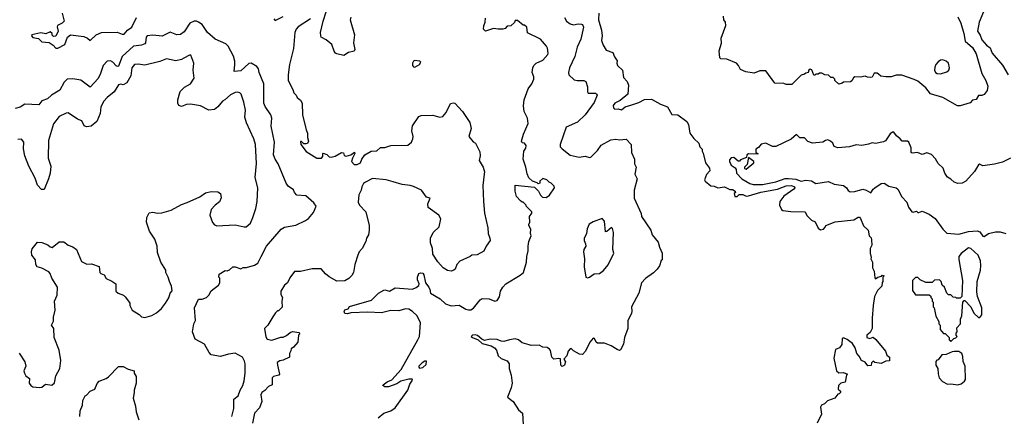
# Model space of a CAD drawing. Extents: x 2239805 to 2396427, y 665731 to 772158.
# Tile 22 of 256: x 2274130 to 2282742, y 690516 to 693987. Entities that reach past the tile are written whole.
import ezdxf

# ---------------------------------------------------------------- set-up
doc = ezdxf.new("R2010")
doc.units = 0

msp = doc.modelspace()

# ---------------------------------------------------------------- linework, layer by layer
at = {"layer": '0CON05XD'}
for points in [[(2274500, 694045), (2274517.5, 693975), (2274502.5, 693955), (2274460, 693935), (2274456.7, 693925), (2274467.5, 693885), (2274445, 693842.5), (2274425, 693840), (2274415, 693850), (2274412.5, 693865), (2274395, 693880), (2274358.3, 693861.7), (2274315, 693871.2), (2274237.5, 693855), (2274232.5, 693845), (2274245, 693830), (2274295, 693823.3), (2274325, 693793.3), (2274387.3, 693787.3), (2274423.3, 693765), (2274445, 693738.8), (2274463.9, 693736.1), (2274525, 693768.8), (2274549.2, 693835), (2274575, 693854), (2274690.5, 693840.5), (2274722.5, 693825), (2274745, 693803.3), (2274800, 693855), (2274845, 693873.3), (2274983.9, 693876.1), (2275025, 693860), (2275045, 693860), (2275074.2, 693895), (2275109.8, 693920.2), (2275151.2, 694005)], [(2276353.3, 693993.3), (2276365, 693980), (2276434.2, 694015.8)], [(2276673.3, 693995), (2276564.5, 693925.5), (2276548.6, 693905), (2276536.7, 693875), (2276525.6, 693735.6), (2276490.9, 693595), (2276478.5, 693505), (2276478.8, 693455), (2276518.8, 693375), (2276526.4, 693346.4), (2276547.3, 693327.3), (2276557.5, 693305), (2276585, 693282.5), (2276601.2, 693255), (2276603.8, 693155), (2276634.2, 693024.2), (2276646.7, 692995), (2276647.5, 692955), (2276656.7, 692925), (2276646.4, 692903.6), (2276635, 692900), (2276615, 692900), (2276595, 692920), (2276585, 692920), (2276590, 692895), (2276635, 692832.5), (2276730, 692775), (2276770, 692775), (2276781.7, 692788.3), (2276780, 692815), (2276785, 692820), (2276815, 692806.7), (2276837.5, 692787.5), (2276853.8, 692783.8), (2276887.9, 692792.1), (2276945, 692826), (2276963, 692823), (2276969.3, 692799.3), (2276985, 692791.2), (2277026.1, 692803.9), (2277057, 692827), (2277062.5, 692815), (2277040, 692775), (2277032.5, 692745), (2277055, 692720), (2277081.7, 692718.3), (2277110, 692735), (2277123, 692767), (2277150, 692805), (2277203.6, 692836.4), (2277255, 692840), (2277285, 692868.8), (2277325, 692869.2), (2277375, 692886.7), (2277525, 692887.5), (2277556.4, 692913.6), (2277570, 692945), (2277572.5, 692965), (2277561.2, 693015), (2277565, 693057.5), (2277620.3, 693139.7), (2277640.5, 693149.5), (2277745, 693152.5), (2277805, 693132.5), (2277831.7, 693138.3), (2277860, 693175), (2277897, 693253), (2277925, 693260), (2277936.4, 693256.4), (2278003, 693183), (2278067, 693087), (2278077.5, 693035), (2278057.5, 692965), (2278095, 692917.5), (2278117.5, 692905), (2278155, 692830), (2278156.4, 692796.4), (2278148.8, 692755), (2278183.3, 692695), (2278196.1, 692656.1), (2278193.8, 692635), (2278182, 692535), (2278185.9, 692395.9), (2278196.2, 692295), (2278223.8, 692165), (2278226.2, 692115), (2278243.3, 692075), (2278243.8, 692055), (2278208.8, 692005), (2278189.3, 691960.7), (2278131.7, 691928.3), (2278085, 691927.5), (2278070, 691915), (2277980, 691875), (2277953.9, 691846.1), (2277937.5, 691805), (2277926.1, 691793.9), (2277905, 691786.7), (2277872.3, 691792.3), (2277834.3, 691814.3), (2277787, 691867), (2277744, 691935), (2277740.8, 691985), (2277723.1, 692035), (2277724.2, 692075), (2277745.7, 692124.3), (2277800, 692175), (2277814, 692245), (2277795, 692276.7), (2277702.9, 692342.9), (2277700.8, 692375), (2277720, 692425), (2277687.5, 692435), (2277643.6, 692493.6), (2277575, 692526.7), (2277545, 692536.2), (2277475, 692543.8), (2277396.8, 692566.8)], [(2277025, 694010), (2277020, 693985), (2277057, 693853), (2277048.8, 693785), (2277060, 693725), (2277055, 693710), (2277005, 693700), (2276965, 693672.5), (2276905, 693687.5), (2276893.6, 693693.6), (2276881.7, 693711.7), (2276859.5, 693769.5), (2276810.7, 693810.7), (2276767.5, 693835), (2276762.5, 693845), (2276761.2, 693875), (2276784.3, 693975), (2276811.4, 694055)], [(2277265.7, 690504.3), (2277315, 690542.5), (2277375, 690564.2), (2277415, 690591.2), (2277523.8, 690745), (2277543.8, 690796.2), (2277566.4, 690833.6), (2277561.7, 690841.7), (2277535, 690842.5), (2277465, 690823.8), (2277429.1, 690800.9), (2277355, 690772.9), (2277324.2, 690774.2), (2277307.5, 690785), (2277308.3, 690791.7), (2277345, 690818), (2277385.6, 690834.4), (2277465.8, 690925), (2277613.7, 691186.3), (2277627.1, 691215), (2277635.7, 691335), (2277605.5, 691395.5), (2277565, 691434.2), (2277535, 691452.5), (2277505, 691457.5), (2277445, 691440), (2277375, 691442.5), (2277295, 691422.2), (2277175, 691428.6), (2277025, 691422.5), (2276998, 691412), (2276972.5, 691415), (2276966.7, 691435), (2276975, 691446.7), (2277003, 691457), (2277015, 691476.7), (2277206, 691534), (2277267.5, 691595), (2277315, 691621.2), (2277325, 691623.3), (2277365, 691610), (2277415, 691640.8), (2277565, 691630), (2277597.9, 691642.1), (2277620.5, 691659.5), (2277623.6, 691676.4), (2277610.9, 691710.9), (2277610, 691735), (2277620, 691765), (2277635, 691771.2), (2277655, 691768.8), (2277666, 691755), (2277680.8, 691685), (2277710, 691645), (2277716.7, 691625), (2277723.8, 691595), (2277806.7, 691545), (2277855, 691501.2), (2277905, 691483.8), (2277975, 691488), (2278033.2, 691453.2), (2278055, 691447.5), (2278075, 691449.2), (2278097.9, 691462.1), (2278156.7, 691535), (2278175, 691548), (2278235, 691545.7), (2278285, 691523.8), (2278305, 691530), (2278327.7, 691562.3), (2278335, 691610), (2278355, 691647.5), (2278382.5, 691675), (2278508.3, 691751.7), (2278536.2, 691775), (2278562, 691865), (2278566, 691915), (2278578.8, 691965), (2278576.7, 692005), (2278583.6, 692046.4), (2278602.5, 692095), (2278597.5, 692115), (2278600, 692155), (2278582.5, 692185), (2278582.5, 692195), (2278592.5, 692215), (2278590, 692265), (2278610, 692295), (2278610, 692305), (2278560, 692355), (2278560, 692365), (2278535, 692390), (2278525, 692390), (2278511.7, 692401.7), (2278475, 692440), (2278462.5, 692485), (2278465, 692540), (2278631.7, 692521.7), (2278667.5, 692485), (2278685, 692450), (2278703, 692433), (2278735, 692430), (2278765, 692450), (2278807.5, 692515), (2278805, 692530), (2278780, 692555), (2278760, 692565), (2278740, 692585), (2278705, 692597.5), (2278680, 692575), (2278680, 692555), (2278665, 692550), (2278655, 692560), (2278615, 692572.5), (2278584.1, 692604.1), (2278567.7, 692637.7), (2278558, 692695), (2278533.8, 692765), (2278540, 692835), (2278557.3, 692862.7), (2278558.8, 692885), (2278546.1, 692906.1), (2278525, 692910), (2278520, 692925), (2278536.7, 692985), (2278577, 693077), (2278572.5, 693125), (2278543, 693183), (2278537, 693233), (2278543.3, 693285), (2278578.3, 693381.7), (2278610, 693425), (2278626.7, 693465), (2278626.4, 693486.4), (2278613.3, 693525), (2278617.5, 693565), (2278627.5, 693585), (2278647.5, 693605), (2278705, 693632.5), (2278748.3, 693681.7), (2278752.5, 693695), (2278746.4, 693736.4), (2278737.5, 693755), (2278685, 693817.5), (2278571.7, 693871.7), (2278565, 693920), (2278545, 693940), (2278535, 693940), (2278485, 693980), (2278465, 693980), (2278458.3, 693961.7), (2278427, 693933), (2278395, 693930), (2278375, 693910), (2278357, 693903), (2278315, 693902.5), (2278275, 693910), (2278205, 693887.5), (2278187.5, 693905), (2278188.3, 693931.7), (2278202.5, 693965), (2278205, 694000)], [(2278896.7, 694005), (2278912.5, 693975), (2278945, 693950), (2278975, 693941.2), (2279015, 693950), (2279045, 693947.5), (2279053.3, 693943.3), (2279060.7, 693920.7), (2279037.1, 693815), (2279006, 693745), (2278985.8, 693664.2), (2278938.8, 693565), (2278930.8, 693525), (2278934.1, 693504.1), (2278980.5, 693460.5), (2279005, 693453.8), (2279065, 693453.3), (2279082.5, 693445), (2279097.7, 693397.7), (2279096.7, 693355), (2279102.5, 693345), (2279165, 693342.5), (2279176.4, 693336.4), (2279180, 693325), (2279155, 693263.3), (2279075.4, 693154.6), (2279009.7, 693090.3), (2278910, 693045), (2278856, 692895), (2278856.2, 692875), (2278875, 692856.2), (2278945, 692802), (2279022.7, 692782.7), (2279075, 692793.3), (2279115, 692780), (2279125, 692782.5), (2279185, 692843.3), (2279215, 692888.8), (2279300, 692935), (2279345, 692942.5), (2279375, 692936.7), (2279435, 692940), (2279477.5, 692895), (2279482.5, 692825), (2279506.4, 692766.4), (2279506.7, 692725), (2279522.5, 692695), (2279510, 692635), (2279530, 692595), (2279503.8, 692495), (2279503.6, 692423.6), (2279565, 692290), (2279567.5, 692265), (2279650, 692145), (2279663, 692103), (2279715, 692040), (2279726.1, 691996.1), (2279750, 691945), (2279750, 691885), (2279741.7, 691878.3), (2279725, 691832.5), (2279706.7, 691805), (2279675, 691771.2), (2279605, 691721.2), (2279570, 691685), (2279546.7, 691595), (2279481.2, 691475), (2279483.3, 691435)], [(2279194.3, 694045), (2279192.5, 693985), (2279219.2, 693895), (2279223.8, 693845), (2279217.5, 693805), (2279232.3, 693762.3), (2279259.5, 693719.5), (2279318.8, 693698.8), (2279332.3, 693662.3), (2279357, 693627), (2279352.5, 693605), (2279357.5, 693585), (2279401.2, 693545), (2279412.1, 693482.1), (2279442, 693445), (2279455.7, 693415), (2279449.2, 693335), (2279380.7, 693279.3), (2279336.7, 693255), (2279320, 693235), (2279322.5, 693215), (2279335, 693202.5), (2279365, 693207.5), (2279395, 693197.5), (2279425, 693223.3), (2279485, 693242.9), (2279545, 693262.2), (2279595, 693287.1), (2279655, 693291.4), (2279735, 693246.9), (2279795, 693224), (2279835, 693156.2), (2279887.5, 693155), (2279966.4, 693096.4), (2279979.3, 693069.3), (2279991.2, 692995), (2280026, 692946), (2280070, 692905), (2280080, 692875), (2280100, 692855), (2280100, 692835), (2280109.3, 692819.3), (2280128.8, 692735), (2280165, 692686.7), (2280166.9, 692663.1), (2280137.9, 692632.1), (2280118.8, 692585), (2280124.2, 692574.2), (2280175, 692533.8), (2280205, 692530.8), (2280235, 692515.8), (2280295, 692524.3), (2280341.7, 692501.7), (2280365, 692502), (2280387.5, 692485), (2280390, 692475), (2280380, 692465), (2280385, 692440), (2280405, 692440), (2280422.5, 692457.5), (2280455, 692457.5), (2280483.3, 692443.3), (2280505, 692446.7), (2280611.9, 692478.1), (2280757.6, 692502.4), (2280835, 692533.6), (2280880, 692535), (2280906.2, 692525), (2280908.8, 692515), (2280901.2, 692505), (2280815, 692442), (2280778, 692395), (2280776, 692365), (2280792.5, 692325), (2280805, 692316.7), (2280875, 692309.2), (2281000, 692305), (2281015, 692272.5), (2281055, 692232.5), (2281086.7, 692216.7), (2281115, 692162.5), (2281135, 692147.5), (2281160, 692155), (2281175, 692170), (2281180, 692185), (2281263, 692217), (2281425, 692236.2), (2281465, 692257.5), (2281475, 692257.5), (2281485, 692247.5), (2281511.7, 692181.7), (2281550, 692145), (2281560, 692095), (2281577, 692077), (2281581.7, 692061.7), (2281582.5, 692015), (2281570, 691985), (2281567.5, 691945), (2281577.5, 691905), (2281573.6, 691893.6), (2281590, 691865), (2281590, 691815), (2281602.5, 691785), (2281608.3, 691728.3), (2281615, 691720), (2281635, 691732.5), (2281668.3, 691741.7), (2281675, 691750), (2281690, 691745), (2281680, 691735), (2281680, 691695), (2281673, 691687), (2281670, 691655), (2281631.7, 691618.3), (2281606.7, 691565), (2281593.8, 691485), (2281586.2, 691375), (2281586.7, 691285), (2281569.3, 691250.7), (2281540, 691225), (2281540, 691205), (2281565, 691197.5), (2281595, 691207.5), (2281619.3, 691189.3), (2281702.5, 691085), (2281715, 691050), (2281737.5, 691035), (2281738.3, 691001.7), (2281705, 691000), (2281665, 690977.5), (2281608.3, 690988.3), (2281595, 690997.5), (2281580, 690985), (2281578.3, 690961.7), (2281548.3, 690958.3), (2281525, 690990), (2281492.5, 691005), (2281473.6, 691043.6), (2281453.3, 691065), (2281436.7, 691115), (2281413, 691153), (2281367, 691187), (2281335, 691202.5), (2281325, 691197.5), (2281322.5, 691145), (2281300, 691115), (2281265, 691100), (2281251.2, 691025), (2281273.6, 690913.6), (2281295, 690897.5), (2281335, 690900), (2281370, 690885), (2281362.5, 690877.5), (2281350, 690815), (2281313, 690807), (2281293, 690787), (2281290, 690755), (2281310, 690735), (2281310, 690725), (2281298.3, 690711.7), (2281285, 690710), (2281260, 690675), (2281195, 690652.5), (2281170, 690625), (2281142.5, 690615), (2281133.3, 690595), (2281142.5, 690535), (2281104, 690455)], [(2282335, 694012.5), (2282362.5, 693955), (2282388.6, 693865), (2282399.7, 693799.7), (2282465, 693742.5), (2282495, 693686.7), (2282545, 693516.7), (2282580, 693455), (2282598, 693405), (2282591.7, 693368.3), (2282565, 693333.3), (2282545, 693323.3), (2282515, 693322.5), (2282495, 693287.5), (2282465, 693282.5), (2282445, 693260), (2282355, 693233.3), (2282333.6, 693233.6), (2282205, 693306.7), (2282097.7, 693337.7), (2282055, 693390), (2281985, 693447.5), (2281955, 693463.3), (2281845, 693500), (2281795, 693500), (2281753, 693487), (2281705, 693486.2), (2281663.6, 693493.6), (2281640.7, 693510.7), (2281629.3, 693519.3), (2281605, 693517.5), (2281586.4, 693483.6), (2281575, 693480), (2281545, 693482.5), (2281525, 693492.5), (2281485, 693482.5), (2281433.6, 693486.4), (2281421.7, 693478.3), (2281409.3, 693450.7), (2281397, 693443), (2281335, 693440), (2281325, 693430), (2281295, 693422.5), (2281260, 693455), (2281260, 693465), (2281245, 693480), (2281225, 693480), (2281205, 693500), (2281173, 693503), (2281145, 693520), (2281125, 693520), (2281115, 693510), (2281095, 693510), (2281085, 693500), (2281075, 693500), (2281058.3, 693548.3), (2281045, 693552.5), (2281032.5, 693545), (2281026.7, 693523.3), (2281005, 693520), (2280995, 693510), (2280965, 693500), (2280885, 693420), (2280835, 693420), (2280815, 693427.5), (2280735, 693430), (2280655, 693540), (2280605, 693540), (2280555, 693520), (2280480.7, 693530.7), (2280435, 693550), (2280417, 693587), (2280400, 693605), (2280315, 693640), (2280263, 693643), (2280253.6, 693653.6), (2280246.7, 693715), (2280269.3, 693780.7), (2280266.7, 693825), (2280307.5, 693935), (2280302.5, 693965), (2280287.5, 693985), (2280286.4, 694016.4)], [(2282560, 694055), (2282522.5, 693965), (2282508.8, 693885), (2282531.7, 693851.7), (2282545, 693810), (2282585, 693764), (2282619.1, 693739.1), (2282636.2, 693695), (2282727.3, 693587.3), (2282774.5, 693504.5)], [(2275986.2, 690515), (2276002, 690585), (2276002, 690665), (2276041.2, 690695), (2276058, 690745), (2276082.5, 690785), (2276092.7, 690827.3), (2276102.5, 690895), (2276101.2, 690975), (2276095, 691000), (2276077.5, 691035), (2276015, 691070), (2275955, 691061.2), (2275885, 691040), (2275805, 691053.8), (2275786, 691075), (2275745, 691146.2), (2275665, 691190), (2275640, 691255), (2275653.6, 691326.4), (2275667.5, 691355), (2275660, 691465), (2275695, 691540), (2275725, 691540), (2275763.6, 691556.4), (2275785, 691577.5), (2275806.1, 691613.9), (2275867.5, 691665), (2275880, 691685), (2275880, 691725), (2275872.5, 691735), (2275875, 691760), (2275928.3, 691791.7), (2275945, 691790), (2275965, 691797.5), (2275995, 691823.3), (2276015, 691823.8), (2276065, 691807.5), (2276085, 691817.5), (2276115, 691817.5), (2276185, 691840), (2276213, 691857), (2276243.3, 691915), (2276288.8, 692005), (2276416.7, 692155), (2276445, 692170), (2276545, 692187.5), (2276630.7, 692229.3), (2276655, 692247.5), (2276700.7, 692299.3), (2276722.5, 692355), (2276703.9, 692383.9), (2276634.1, 692444.1), (2276555, 692450), (2276533.9, 692473.9), (2276525, 692497.5), (2276478.8, 692528.8), (2276461.2, 692555), (2276390, 692725), (2276364, 692765), (2276350, 692805), (2276357.5, 692915), (2276330.8, 693055), (2276336.4, 693126.4), (2276326.7, 693155), (2276275.8, 693225.8), (2276266, 693255), (2276265.8, 693425), (2276224.5, 693524.5), (2276217.3, 693557.3), (2276205, 693577.5), (2276155, 693606.7), (2276135, 693603.3), (2276065, 693540), (2276005, 693532.5), (2276013.1, 693595), (2276010.6, 693625), (2275998.7, 693668.7), (2275953.6, 693753.6), (2275932.5, 693775), (2275838.8, 693815), (2275773.6, 693873.6), (2275725, 693943.8), (2275695, 693966.2), (2275675, 693973.3), (2275655, 693973.3), (2275616.7, 693955), (2275569.1, 693880.9), (2275535, 693856.2), (2275504, 693854), (2275445, 693878.8), (2275375, 693841.2), (2275295, 693851.4), (2275245.5, 693844.5), (2275235.6, 693834.4), (2275231.2, 693785), (2275225, 693776.7), (2275195, 693764.2), (2275125, 693755.7), (2275025, 693663.8), (2274995, 693581.2), (2274985, 693578), (2274975, 693583.8), (2274945.9, 693615.9), (2274925, 693626.7), (2274896.4, 693623.6), (2274860, 693585), (2274836.9, 693515), (2274815, 693473.3), (2274745, 693397.5), (2274665, 693458.8), (2274595, 693470), (2274543.9, 693466.1), (2274519.5, 693440.5), (2274479.7, 693370.3), (2274407.5, 693325), (2274372.5, 693295), (2274323.9, 693276.1), (2274297, 693243), (2274175, 693246.7), (2274135, 693220), (2274090.9, 693209.1)], [(2274125, 691070), (2274173.6, 690993.6), (2274183.3, 690955), (2274166.7, 690915), (2274171.2, 690895), (2274185, 690870), (2274215, 690847.5), (2274213.3, 690805), (2274227.5, 690785), (2274245, 690773.8), (2274303, 690767), (2274325, 690772.5), (2274355, 690796.7), (2274411.7, 690788.3), (2274435, 690810), (2274445, 690870), (2274480, 690935), (2274490, 691005), (2274476.4, 691096.4), (2274432.5, 691205), (2274427.5, 691285), (2274407.5, 691315), (2274425, 691350), (2274426.7, 691385), (2274441.2, 691445), (2274434.2, 691525), (2274458, 691575), (2274460, 691645), (2274410, 691725), (2274396.2, 691765), (2274385, 691780), (2274323.9, 691813.9), (2274283.8, 691825), (2274271.2, 691845), (2274266.7, 691885), (2274236.2, 691925), (2274233.8, 691955), (2274239.3, 691980.7), (2274285, 692040), (2274325, 692037.5), (2274375, 692017.5), (2274395, 692000), (2274415, 691992.5), (2274475, 692042.5), (2274515, 692043.8), (2274555, 692012.5), (2274595, 692000), (2274626.7, 691975), (2274670, 691870), (2274718.3, 691848.3), (2274759.3, 691849.3), (2274825, 691827.5), (2274830, 691775), (2274840, 691765), (2274870, 691755), (2274885, 691722.5), (2274935, 691700), (2274970, 691675), (2274971.7, 691611.7), (2274990, 691595), (2275037, 691577), (2275053, 691563), (2275082.5, 691525), (2275092.5, 691505), (2275092.5, 691485), (2275112.5, 691445), (2275176.1, 691406.1), (2275195, 691387.5), (2275225, 691380), (2275285, 691398), (2275326.8, 691423.2), (2275369.7, 691460.3), (2275406, 691505), (2275435.7, 691554.3), (2275446.2, 691593.8), (2275462.5, 691615), (2275458.8, 691655), (2275440, 691695), (2275430, 691735), (2275407.5, 691775), (2275407.5, 691795), (2275363.8, 691863.8), (2275335, 691950), (2275333.3, 692005), (2275311.2, 692065), (2275266.7, 692135), (2275240, 692215), (2275243, 692257), (2275263.6, 692296.4), (2275295, 692303.3), (2275335, 692294), (2275373.9, 692296.1), (2275455, 692318.8), (2275545, 692370), (2275593.9, 692386.1), (2275705, 692437.5), (2275755, 692472.5), (2275805, 692482.5), (2275861.7, 692481.7), (2275887, 692467), (2275891.7, 692428.3), (2275876.4, 692393.6), (2275840, 692365), (2275803.3, 692325), (2275793.8, 692275), (2275815, 692212.5), (2275835, 692192.5), (2275855, 692182.5), (2276015, 692192.5), (2276093.6, 692173.6), (2276110, 692175), (2276147.5, 692205), (2276170, 692255), (2276196.7, 692335), (2276206.7, 692395), (2276212.5, 692515), (2276188.8, 692605), (2276200.8, 692729.2), (2276192.9, 692895), (2276177.5, 692945), (2276114.2, 693085), (2276099.2, 693135), (2276104.2, 693194.2), (2276090, 693265), (2276066, 693335), (2276055, 693348), (2276035, 693353.8), (2276015, 693350), (2275975, 693330), (2275925.5, 693284.5), (2275905, 693273.8), (2275863.8, 693225), (2275835, 693202), (2275783.9, 693193.9), (2275711.7, 693231.7), (2275625, 693247.1), (2275590, 693245), (2275545, 693226.2), (2275521.2, 693235), (2275514.3, 693255), (2275514.4, 693285), (2275532.7, 693357.3), (2275572.6, 693397.4), (2275623.9, 693426.1), (2275656, 693475), (2275647.1, 693545), (2275653.8, 693605), (2275627.5, 693675), (2275615, 693677.5), (2275565, 693650), (2275545, 693637.5), (2275495, 693627.5), (2275415, 693643.8), (2275355, 693620), (2275225, 693590), (2275165, 693597.5), (2275135, 693593.8), (2275110.8, 693565), (2275102.5, 693495), (2275066.7, 693435), (2275035, 693416.2), (2275015, 693421.2), (2274995, 693416.2), (2274957.5, 693355), (2274895, 693306.2), (2274865, 693273.3), (2274840, 693225), (2274833.8, 693165), (2274803.6, 693096.4), (2274755, 693053.8), (2274715, 693050), (2274695, 693057.5), (2274673, 693103), (2274635, 693116.2), (2274555, 693172.5), (2274535, 693170), (2274475, 693140), (2274425, 693076.7), (2274381.4, 692928.6), (2274379.2, 692775), (2274402.5, 692705), (2274397.5, 692645), (2274382.5, 692595), (2274345, 692500), (2274321.7, 692501.7), (2274285, 692540), (2274265, 692600), (2274210, 692705), (2274176.2, 692795), (2274163, 692857), (2274166.7, 692915), (2274145, 692942.5), (2274115, 692937.5)], [(2282185, 693513.8), (2282238.8, 693531.2), (2282256.7, 693545), (2282264.2, 693565), (2282255, 693606), (2282235, 693624), (2282205, 693636.2), (2282185, 693633.3), (2282162.3, 693617.7), (2282144.3, 693595.7), (2282135, 693570), (2282132.5, 693545), (2282141.2, 693525), (2282155, 693516.2), (2282185, 693513.8)], [(2277585, 693572.5), (2277627.5, 693595), (2277637.5, 693615), (2277630, 693625), (2277585, 693630), (2277575, 693622.5), (2277566.7, 693605), (2277567, 693587), (2277573.6, 693573.6), (2277585, 693572.5)], [(2282795, 692776.2), (2282725, 692741.2), (2282655, 692723.8), (2282555, 692708), (2282525, 692722.5), (2282515, 692717.5), (2282481.7, 692658.3), (2282405.9, 692574.1), (2282375, 692557.5), (2282335, 692553.3), (2282303.9, 692563.9), (2282275, 692592.5), (2282245, 692610), (2282221.2, 692645), (2282207.3, 692687.3), (2282165, 692727.5), (2282139.3, 692769.3), (2282105, 692807.5), (2282065, 692822), (2282025, 692806.7), (2281983.6, 692823.6), (2281935, 692818.8), (2281926.7, 692825), (2281927.5, 692865), (2281907.5, 692915), (2281895, 692922.5), (2281850, 692925), (2281832.5, 692945), (2281800.5, 692970.5), (2281775, 693002.5), (2281765, 693002.5), (2281745, 692986.7), (2281702, 692928), (2281685, 692918), (2281615, 692904), (2281585, 692910), (2281555, 692896.2), (2281496.1, 692886.1), (2281445, 692892.1), (2281386.9, 692873.1), (2281286.4, 692866.4), (2281255, 692877.5), (2281242.5, 692905), (2281222.5, 692925), (2281200, 692935), (2281179.3, 692930.7), (2281155, 692913.8), (2281065, 692907.5), (2281025, 692920), (2280995, 692952.5), (2280953.9, 692953.9), (2280925, 692983.3), (2280878.9, 692941.1), (2280745, 692877.5), (2280715, 692876.7), (2280655.9, 692905.9), (2280615, 692896.2), (2280593, 692867), (2280570, 692855), (2280570, 692825), (2280586.4, 692816.4), (2280585, 692810), (2280505, 692812.5), (2280490, 692805), (2280488.3, 692781.7), (2280435, 692760), (2280425, 692750), (2280415, 692750), (2280375, 692780), (2280351.7, 692778.3), (2280338.3, 692761.7), (2280337.5, 692745), (2280352.5, 692715), (2280389.3, 692689.3), (2280397.5, 692675), (2280400, 692645), (2280446.7, 692595), (2280515, 692552), (2280545, 692544.3), (2280627.5, 692545), (2280745, 692569.4), (2280825, 692596.9), (2280855, 692598.5), (2280920, 692590), (2280965, 692574.7), (2281005, 692581.5), (2281055, 692575.6), (2281095, 692552.9), (2281205, 692570), (2281255, 692546.7), (2281335, 692536.2), (2281362.5, 692515), (2281375, 692493.3), (2281395, 692481.2), (2281435, 692482), (2281505, 692504), (2281535, 692496), (2281575, 692472.5), (2281595, 692503.3), (2281610, 692515), (2281665, 692552), (2281690, 692555), (2281730.9, 692530.9), (2281795, 692515.6), (2281810.8, 692505), (2281845, 692436), (2281889.7, 692389.7), (2281904.4, 692345), (2281932.5, 692305), (2281945, 692301.2), (2281975, 692310), (2281985, 692300), (2281995, 692300), (2282025, 692310), (2282086, 692286), (2282136.7, 692246.7), (2282204.3, 692154.3), (2282238.3, 692118.3), (2282345, 692110.4), (2282427.9, 692132.1), (2282505, 692139.3), (2282529.2, 692129.2), (2282555, 692092), (2282565, 692088.8), (2282605, 692115.8), (2282665, 692130.8), (2282705, 692131.2), (2282755, 692116.7)], [(2280485, 692680), (2280550, 692735), (2280550, 692745), (2280505, 692780), (2280491.7, 692718.3), (2280470, 692695), (2280470, 692685), (2280485, 692680)], [(2277396.8, 692566.8), (2277335, 692586.2), (2277215, 692596.7), (2277153.9, 692566.1), (2277137, 692553), (2277122.5, 692525), (2277116.4, 692493.6), (2277097.5, 692455), (2277090.7, 692390.7), (2277102.5, 692365), (2277156.7, 692305), (2277186.1, 692186.1), (2277186.7, 692145), (2277180, 692105), (2277163.3, 692075), (2277156.7, 692045), (2277126.7, 691985), (2277100, 691955), (2277086.7, 691925), (2277062, 691845), (2277050, 691775), (2277035, 691747.5), (2277008.3, 691721.7), (2276975, 691702.5), (2276905, 691700), (2276837, 691737), (2276803.6, 691763.6), (2276765.8, 691805.8), (2276687, 691807), (2276585, 691784.2), (2276535, 691782.5), (2276491.7, 691728.3), (2276472.5, 691685), (2276445, 691662.5), (2276415, 691610), (2276413.6, 691583.6), (2276430, 691555), (2276423.3, 691525), (2276425, 691470), (2276395, 691440), (2276385, 691440), (2276367, 691423), (2276344.2, 691385.8), (2276300, 691315), (2276270, 691285), (2276283, 691213), (2276295, 691190), (2276335, 691183.3), (2276415, 691207.5), (2276435, 691207.5), (2276465, 691222.5), (2276495, 691250), (2276515, 691257.5), (2276575, 691250), (2276577.5, 691235), (2276570, 691225), (2276562.5, 691165), (2276525, 691122.5), (2276503, 691107), (2276501.7, 691088.3), (2276490, 691065), (2276490, 691035), (2276435, 691007.5), (2276405, 691002.5), (2276383.3, 690986.7), (2276383.6, 690963.6), (2276402.5, 690885), (2276397.5, 690875), (2276350, 690865), (2276338.3, 690851.7), (2276338.3, 690791.7), (2276305, 690777.5), (2276275, 690742.5), (2276247.5, 690725), (2276240, 690705), (2276246.7, 690645), (2276228.3, 690591.7), (2276182.5, 690545), (2276166.7, 690455)], [(2279095, 691727.5), (2279115, 691732.5), (2279155, 691762.5), (2279200, 691765), (2279236.4, 691793.6), (2279278.3, 691841.7), (2279326.7, 691945), (2279318.8, 691975), (2279323.6, 692123.6), (2279315, 692160), (2279305, 692167.5), (2279265, 692132.5), (2279255, 692130), (2279246, 692225), (2279225, 692247.5), (2279145, 692217.5), (2279112.3, 692197.7), (2279093.6, 692156.4), (2279087.5, 692115), (2279067, 692073), (2279066.2, 692055), (2279079.2, 692025), (2279080.8, 692005), (2279064, 691975), (2279060.8, 691955), (2279070, 691895), (2279066.2, 691825), (2279083.3, 691735), (2279095, 691727.5)], [(2282275, 691170), (2282301.7, 691198.3), (2282318.3, 691201.7), (2282330, 691215), (2282320, 691225), (2282320, 691245), (2282330, 691255), (2282328.3, 691291.7), (2282360, 691325), (2282360, 691365), (2282370, 691395), (2282380, 691515), (2282391.7, 691528.3), (2282398.3, 691528.3), (2282450, 691475), (2282475, 691420), (2282515, 691380), (2282528.3, 691381.7), (2282546.4, 691403.6), (2282546.7, 691465), (2282508.8, 691565), (2282501.2, 691605), (2282506.2, 691695), (2282533.3, 691795), (2282537.5, 691835), (2282535, 691877.5), (2282512.5, 691925), (2282450, 691985), (2282428.3, 691991.7), (2282365, 691940), (2282343.3, 691915), (2282343, 691887), (2282377.5, 691705), (2282370, 691565), (2282355, 691550), (2282325, 691550), (2282317, 691557), (2282295, 691560), (2282275, 691580), (2282255, 691580), (2282240, 691595), (2282220, 691645), (2282200, 691665), (2282190, 691695), (2282175, 691710), (2282133, 691707), (2282111.7, 691688.3), (2282055, 691687.5), (2282005, 691710), (2281985, 691730), (2281965, 691730), (2281940, 691705), (2281938.3, 691618.3), (2281965, 691580), (2282085, 691580), (2282098.3, 691568.3), (2282100, 691555), (2282110, 691545), (2282110, 691525), (2282120, 691515), (2282120, 691475), (2282130, 691465), (2282143, 691393), (2282170, 691345), (2282170, 691325), (2282180, 691315), (2282180, 691275), (2282211.7, 691241.7), (2282225, 691240), (2282260, 691205), (2282260, 691185), (2282268.3, 691178.3), (2282275, 691170)], [(2279483.3, 691435), (2279480, 691415), (2279450, 691355), (2279450, 691285), (2279421.2, 691205), (2279412.3, 691147.7), (2279385, 691097.5), (2279375, 691092.5), (2279355, 691100), (2279303.6, 691133.6), (2279245, 691157.5), (2279185, 691157.5), (2279172.5, 691165), (2279158.3, 691198.3), (2279145, 691200), (2279117.5, 691165), (2279077.5, 691085), (2279051.7, 691058.3), (2279025, 691060), (2278975, 691090), (2278955, 691110), (2278945, 691107.5), (2278926.7, 691085), (2278916.7, 691045), (2278890, 691015), (2278903, 690993), (2278896, 690965), (2278875, 690951.2), (2278863.9, 690963.9), (2278860, 691020), (2278845, 691023.3), (2278802.5, 691015), (2278784.3, 691034.3), (2278772.3, 691092.3), (2278765, 691103.3), (2278745, 691117.5), (2278705, 691120), (2278675, 691140), (2278605, 691136.7), (2278585, 691141.2), (2278525, 691159.2), (2278493.3, 691185), (2278465, 691194), (2278415, 691186.2), (2278365, 691170), (2278342.7, 691172.7), (2278305, 691188.8), (2278245, 691190.6), (2278195, 691180), (2278171.7, 691191.7), (2278135, 691223.3), (2278115, 691228.8), (2278090, 691225), (2278080, 691215), (2278090, 691205), (2278140, 691185), (2278174.1, 691154.1), (2278255, 691132.9), (2278283.8, 691115), (2278300, 691095), (2278314.4, 691044.4), (2278342.1, 691022.1), (2278393, 691003), (2278412.5, 690975), (2278410, 690935), (2278430, 690875), (2278436.1, 690806.1), (2278430, 690765), (2278397.5, 690685), (2278447.5, 690645), (2278493.6, 690573.6), (2278526.7, 690545), (2278532.5, 690445)], [(2282335, 690792.5), (2282365, 690800), (2282395, 690822.5), (2282403, 690837), (2282400, 690955), (2282383.3, 690995), (2282379.3, 691039.3), (2282370, 691065), (2282345, 691082.5), (2282305, 691082.5), (2282285, 691080), (2282235, 691056.7), (2282196.4, 691053.6), (2282165, 691010), (2282153, 691007), (2282142.5, 690995), (2282142.5, 690965), (2282160, 690935), (2282163, 690887), (2282173, 690853), (2282200.7, 690820.7), (2282245, 690797.5), (2282275, 690800), (2282335, 690792.5)], [(2277628.3, 690938.3), (2277655, 690943.3), (2277685, 690970), (2277688.3, 690998.3), (2277675, 691000), (2277650, 690985), (2277620, 690955), (2277620, 690945), (2277628.3, 690938.3)], [(2274656.7, 690515), (2274659.2, 690565), (2274678, 690615), (2274683.3, 690655), (2274702.5, 690695), (2274715, 690700), (2274745, 690737.5), (2274787.5, 690755), (2274806.4, 690803.6), (2274825, 690822.5), (2274885, 690847.5), (2274907, 690863), (2274995, 690952.5), (2275035, 690952.5), (2275078.3, 690928.3), (2275130, 690915), (2275130, 690895), (2275147.5, 690865), (2275150, 690805), (2275130, 690745), (2275132.5, 690725), (2275123.3, 690675), (2275143.8, 690605), (2275148.8, 690555), (2275172.5, 690485)]]:
    msp.add_lwpolyline(points, dxfattribs=at)

doc.saveas('drawing.dxf')
